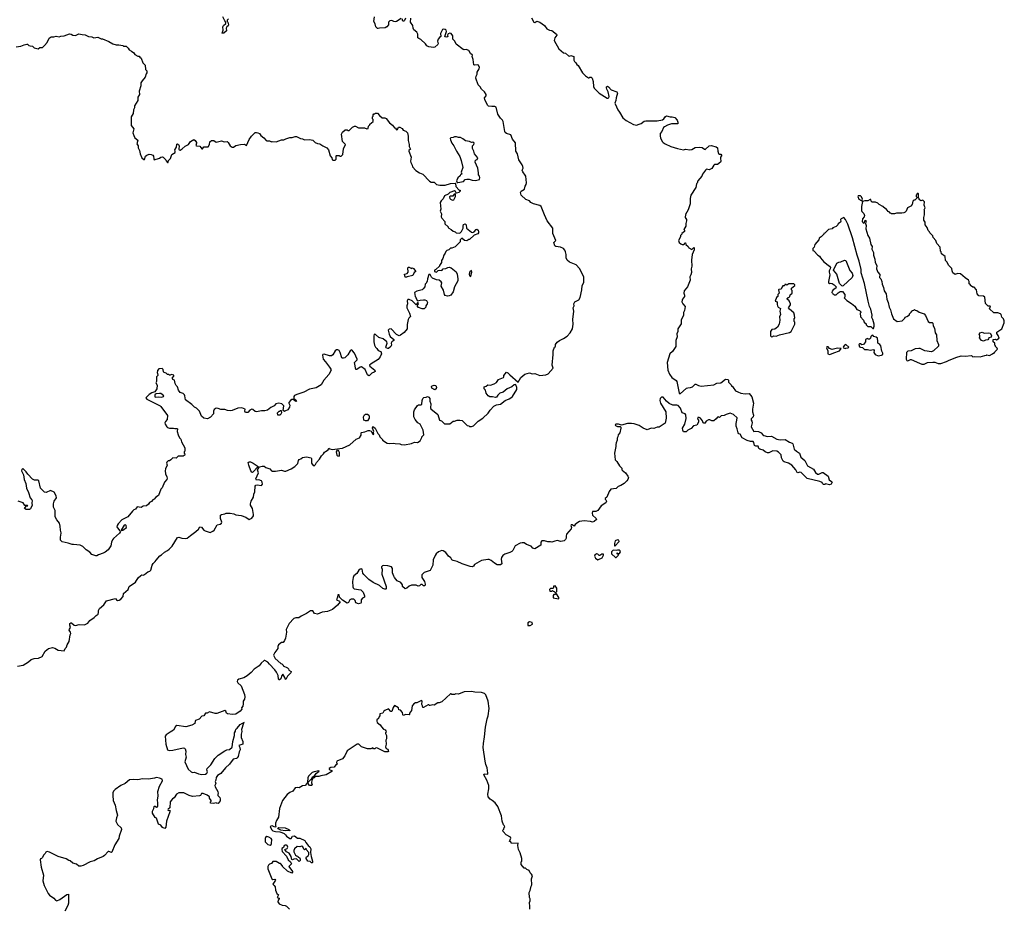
# Model space of a CAD drawing. Extents: x 1862350 to 2057294, y 212041 to 437318.
# Tile 66 of 256: x 1982438 to 1997012, y 274317 to 287472. Entities that reach past the tile are written whole.
import ezdxf

# ---------------------------------------------------------------- set-up
doc = ezdxf.new("R2010")
doc.units = 0

msp = doc.modelspace()

# ---------------------------------------------------------------- linework, layer by layer
at = {"layer": '0CON10XD'}
for points in [[(1985528, 287485), (1985510, 287465), (1985510, 287445), (1985520, 287435), (1985530, 287395), (1985525, 287383), (1985502, 287365), (1985492, 287345), (1985498, 287305), (1985457, 287273), (1985435, 287270), (1985430, 287275), (1985440, 287285), (1985448, 287315), (1985447, 287365), (1985453, 287385), (1985490, 287415), (1985490, 287435), (1985473, 287453), (1985446, 287516)], [(1988085, 287491), (1988015, 287446), (1987995, 287440), (1987975, 287443), (1987945, 287459), (1987915, 287456), (1987899, 287435), (1987896, 287395), (1987874, 287365), (1987848, 287352), (1987765, 287347), (1987745, 287340), (1987735, 287340), (1987708, 287365), (1987701, 287411), (1987679, 287445), (1987689, 287515)], [(1988147, 287493), (1988135, 287459), (1988125, 287449), (1988110, 287450), (1988097, 287485)], [(1989929, 284809), (1989861, 284875), (1989849, 284915), (1989860, 284935), (1989909, 284965), (1989921, 285009), (1989936, 285034), (1989939, 285055), (1989929, 285155), (1989922, 285172), (1989883, 285217), (1989876, 285245), (1989888, 285275), (1989886, 285296), (1989875, 285322), (1989824, 285395), (1989804, 285484), (1989781, 285525), (1989775, 285648), (1989734, 285705), (1989709, 285769), (1989645, 285788), (1989625, 285803), (1989617, 285817), (1989595, 285965), (1989586, 285985), (1989556, 286015), (1989513, 286075), (1989490, 286175), (1989473, 286187), (1989425, 286186), (1989375, 286193), (1989364, 286204), (1989322, 286288), (1989317, 286315), (1989344, 286345), (1989344, 286365), (1989320, 286405), (1989274, 286445), (1989255, 286476), (1989225, 286505), (1989191, 286605), (1989194, 286635), (1989211, 286665), (1989208, 286695), (1989238, 286745), (1989242, 286765), (1989227, 286797), (1989216, 286805), (1989175, 286798), (1989159, 286805), (1989151, 286881), (1989137, 286925), (1989142, 286945), (1989109, 286969), (1989084, 287014), (1989045, 287032), (1989016, 287026), (1989001, 287031), (1988900, 287110), (1988878, 287155), (1988851, 287185), (1988849, 287235), (1988825, 287265), (1988805, 287272), (1988778, 287262), (1988769, 287245), (1988774, 287225), (1988762, 287215), (1988735, 287217), (1988729, 287225), (1988754, 287295), (1988750, 287315), (1988737, 287325), (1988715, 287332), (1988694, 287326), (1988667, 287265), (1988671, 287225), (1988653, 287207), (1988631, 287185), (1988620, 287155), (1988630, 287115), (1988627, 287105), (1988585, 287067), (1988565, 287062), (1988495, 287070), (1988464, 287084), (1988443, 287113), (1988375, 287180), (1988345, 287192), (1988332, 287205), (1988332, 287255), (1988316, 287286), (1988272, 287322), (1988263, 287345), (1988258, 287388), (1988224, 287435), (1988229, 287495)], [(1990015, 287500), (1990050, 287435), (1990065, 287432), (1990078, 287442), (1990095, 287449), (1990135, 287434), (1990205, 287387), (1990242, 287335), (1990280, 287315), (1990315, 287310), (1990386, 287256), (1990390, 287245), (1990357, 287205), (1990347, 287165), (1990419, 287039), (1990485, 286982), (1990516, 286976), (1990560, 286935), (1990575, 286932), (1990595, 286940), (1990640, 286925), (1990638, 286875), (1990648, 286855), (1990672, 286835), (1990685, 286808), (1990705, 286792), (1990767, 286687), (1990811, 286641), (1990855, 286610), (1990865, 286610), (1990875, 286620), (1990895, 286620), (1990910, 286605), (1990927, 286557), (1990929, 286485), (1990939, 286459), (1991014, 286385), (1991135, 286311), (1991145, 286308), (1991159, 286315), (1991164, 286334), (1991150, 286405), (1991128, 286445), (1991123, 286465), (1991125, 286480), (1991137, 286487), (1991155, 286478), (1991195, 286432), (1991278, 286405), (1991286, 286384), (1991269, 286315), (1991264, 286275), (1991248, 286235), (1991250, 286225), (1991290, 286135), (1991318, 286105), (1991365, 286020), (1991415, 285978), (1991525, 285922), (1991575, 285912), (1991595, 285918), (1991635, 285933), (1991682, 285968), (1991707, 285973), (1991873, 285973), (1991955, 285989), (1991975, 286002), (1991995, 286040), (1992012, 286048), (1992065, 286036), (1992096, 286036), (1992135, 286022), (1992168, 285985), (1992182, 285955), (1992178, 285932), (1992085, 285930), (1992025, 285910), (1991980, 285885), (1991970, 285875), (1991942, 285815), (1991918, 285785), (1991917, 285745), (1991922, 285725), (1991949, 285669), (1991965, 285652), (1991992, 285632), (1992074, 285594), (1992175, 285563), (1992265, 285546), (1992295, 285554), (1992356, 285544), (1992385, 285551), (1992435, 285581), (1992505, 285586), (1992538, 285578), (1992573, 285553), (1992585, 285552), (1992642, 285605), (1992675, 285608), (1992745, 285590), (1992768, 285575), (1992772, 285525), (1992783, 285493), (1992795, 285482), (1992815, 285480), (1992827, 285467), (1992828, 285455), (1992812, 285435), (1992810, 285415), (1992818, 285375), (1992810, 285365), (1992765, 285328), (1992725, 285328), (1992711, 285319), (1992685, 285268), (1992645, 285248), (1992605, 285258), (1992588, 285245), (1992546, 285184), (1992536, 285154), (1992478, 285085), (1992467, 285053), (1992455, 285040), (1992444, 284986), (1992373, 284875), (1992364, 284825), (1992362, 284745), (1992332, 284655), (1992315, 284620), (1992300, 284605), (1992290, 284555), (1992290, 284545), (1992310, 284515), (1992310, 284495), (1992298, 284455), (1992297, 284413), (1992270, 284365), (1992277, 284357), (1992280, 284335), (1992240, 284305), (1992240, 284295), (1992220, 284275), (1992220, 284255), (1992188, 284205), (1992198, 284175), (1992223, 284153), (1992245, 284143), (1992266, 284144), (1992280, 284155), (1992285, 284170), (1992295, 284168), (1992300, 284145), (1992333, 284113), (1992345, 284092), (1992388, 284072), (1992415, 284100), (1992420, 284095), (1992420, 284065), (1992392, 283995), (1992384, 283914), (1992388, 283825), (1992379, 283785), (1992382, 283728), (1992374, 283695), (1992356, 283665), (1992360, 283615), (1992325, 283518), (1992274, 283456), (1992267, 283425), (1992278, 283395), (1992278, 283375), (1992247, 283335), (1992242, 283318), (1992241, 283295), (1992253, 283265), (1992288, 283225), (1992277, 283165), (1992264, 283136), (1992263, 283097), (1992230, 283025), (1992229, 282971), (1992182, 282895), (1992182, 282855), (1992167, 282823), (1992168, 282775), (1992148, 282725), (1992152, 282685), (1992148, 282635), (1992099, 282561), (1992062, 282525), (1992024, 282396), (1992033, 282285), (1992057, 282225), (1992093, 282173), (1992155, 282130), (1992166, 282116), (1992198, 281945), (1992215, 281932), (1992310, 282015), (1992327, 282023), (1992365, 282026), (1992395, 282035), (1992435, 282077), (1992445, 282077), (1992484, 282054), (1992525, 282048), (1992715, 282068), (1992755, 282091), (1992814, 282096), (1992885, 282149), (1992920, 282145), (1992930, 282135), (1992930, 282105), (1992970, 282065), (1992975, 282050), (1993000, 282035), (1993000, 282025), (1993032, 281975), (1993070, 281965), (1993114, 281944), (1993176, 281934), (1993235, 281940), (1993275, 281887), (1993298, 281795), (1993284, 281704), (1993287, 281665), (1993300, 281615), (1993295, 281593), (1993267, 281563), (1993267, 281545), (1993276, 281526), (1993281, 281505), (1993263, 281443), (1993304, 281374), (1993335, 281380), (1993374, 281374), (1993415, 281356), (1993436, 281326), (1993454, 281314), (1993505, 281302), (1993565, 281307), (1993645, 281260), (1993695, 281252), (1993767, 281257), (1993835, 281216), (1993872, 281202), (1993882, 281192), (1993903, 281113), (1993935, 281084), (1993983, 281055), (1994000, 280995), (1994058, 280948), (1994097, 280867), (1994187, 280817), (1994217, 280767), (1994246, 280746), (1994266, 280744), (1994315, 280770), (1994329, 280769), (1994403, 280715), (1994419, 280659), (1994456, 280636), (1994462, 280625), (1994452, 280595), (1994424, 280584), (1994365, 280600), (1994357, 280593), (1994335, 280592), (1994320, 280605), (1994315, 280620), (1994280, 280635), (1994095, 280679), (1994005, 280766), (1993985, 280771), (1993955, 280763), (1993946, 280766), (1993927, 280807), (1993865, 280877), (1993819, 280909), (1993755, 280925), (1993741, 280935), (1993712, 280985), (1993708, 281028), (1993668, 281068), (1993643, 281083), (1993585, 281087), (1993525, 281062), (1993505, 281061), (1993475, 281072), (1993441, 281101), (1993395, 281112), (1993381, 281125), (1993367, 281157), (1993335, 281160), (1993315, 281170), (1993304, 281215), (1993295, 281225), (1993255, 281229), (1993204, 281244), (1993133, 281283), (1993104, 281334), (1993085, 281343), (1993075, 281358), (1993057, 281413), (1993044, 281455), (1993042, 281495), (1993054, 281545), (1993056, 281576), (1993006, 281625), (1992955, 281648), (1992895, 281629), (1992867, 281613), (1992821, 281609), (1992795, 281584), (1992775, 281592), (1992765, 281588), (1992748, 281562), (1992715, 281531), (1992685, 281531), (1992655, 281549), (1992632, 281548), (1992601, 281529), (1992575, 281493), (1992556, 281506), (1992545, 281532), (1992515, 281573), (1992495, 281584), (1992478, 281582), (1992470, 281565), (1992487, 281545), (1992486, 281515), (1992462, 281468), (1992410, 281460), (1992375, 281418), (1992330, 281395), (1992305, 281370), (1992265, 281370), (1992253, 281393), (1992248, 281425), (1992284, 281485), (1992304, 281566), (1992300, 281620), (1992288, 281635), (1992244, 281654), (1992221, 281721), (1992185, 281760), (1992165, 281767), (1992105, 281766), (1992051, 281791)], [(1982385, 287068), (1982455, 287080), (1982505, 287102), (1982545, 287110), (1982555, 287110), (1982575, 287090), (1982593, 287083), (1982628, 287078), (1982653, 287053), (1982712, 287038), (1982735, 287060), (1982775, 287060), (1982805, 287088), (1982842, 287135), (1982874, 287196), (1982905, 287218), (1982945, 287218), (1982975, 287227), (1983022, 287218), (1983045, 287230), (1983095, 287233), (1983175, 287260), (1983199, 287259), (1983225, 287244), (1983264, 287236), (1983315, 287264), (1983361, 287251), (1983406, 287246), (1983455, 287222), (1983505, 287218), (1983534, 287204), (1983595, 287212), (1983645, 287188), (1983665, 287188), (1983757, 287147), (1983815, 287112), (1983868, 287098), (1983905, 287100), (1983965, 287090), (1983975, 287080), (1984015, 287080), (1984045, 287050), (1984057, 287027), (1984095, 287008), (1984125, 286980), (1984140, 286955), (1984185, 286932), (1984205, 286930), (1984218, 286918), (1984235, 286900), (1984262, 286835), (1984297, 286797), (1984300, 286735), (1984320, 286715), (1984320, 286685), (1984308, 286672), (1984295, 286620), (1984248, 286565), (1984232, 286535), (1984232, 286495), (1984207, 286415), (1984213, 286365), (1984188, 286325), (1984186, 286275), (1984139, 286195), (1984136, 286165), (1984120, 286135), (1984117, 286085), (1984090, 286035), (1984090, 285905), (1984126, 285856), (1984113, 285795), (1984128, 285755), (1984144, 285724), (1984187, 285687), (1984170, 285635), (1984190, 285605), (1984192, 285575), (1984212, 285535), (1984223, 285485), (1984247, 285427), (1984275, 285400), (1984285, 285400), (1984300, 285450), (1984322, 285468), (1984355, 285479), (1984386, 285476), (1984406, 285465), (1984419, 285449)], [(1984419, 285449), (1984421, 285411), (1984428, 285398), (1984505, 285422), (1984525, 285438), (1984545, 285440), (1984560, 285435), (1984600, 285395), (1984605, 285380), (1984625, 285360), (1984635, 285360), (1984638, 285385), (1984670, 285415), (1984691, 285475), (1984738, 285505), (1984740, 285525), (1984734, 285545), (1984760, 285585), (1984765, 285628), (1984775, 285632), (1984788, 285625), (1984798, 285605), (1984792, 285555), (1984800, 285545), (1984815, 285542), (1984845, 285558), (1984885, 285597), (1984936, 285624), (1984965, 285668), (1985014, 285696), (1985035, 285684), (1985053, 285655), (1985056, 285644), (1985045, 285610), (1985055, 285602), (1985105, 285600), (1985135, 285560), (1985145, 285560), (1985165, 285588), (1985225, 285590), (1985246, 285624), (1985252, 285665), (1985275, 285682), (1985312, 285682), (1985345, 285658), (1985425, 285678), (1985465, 285662), (1985507, 285667), (1985522, 285655), (1985553, 285603), (1985585, 285583), (1985604, 285586), (1985635, 285608), (1985705, 285622), (1985765, 285630), (1985795, 285610), (1985835, 285700), (1985871, 285749), (1985925, 285800), (1985945, 285802), (1985965, 285797), (1985986, 285786), (1986008, 285755), (1986052, 285725), (1986085, 285683), (1986097, 285677), (1986137, 285677), (1986165, 285662), (1986175, 285668), (1986235, 285662), (1986315, 285692), (1986346, 285694), (1986375, 285710), (1986435, 285728), (1986473, 285727), (1986515, 285742), (1986535, 285742), (1986593, 285713), (1986625, 285708), (1986655, 285692), (1986725, 285700), (1986775, 285690), (1986813, 285653), (1986845, 285638), (1986882, 285632), (1986923, 285603), (1986986, 285576), (1987007, 285547), (1987032, 285455), (1987060, 285425), (1987062, 285402), (1987075, 285390), (1987105, 285390), (1987120, 285405), (1987120, 285455), (1987125, 285460), (1987165, 285460), (1987175, 285450), (1987195, 285450), (1987222, 285475), (1987232, 285558), (1987258, 285625), (1987218, 285668), (1987202, 285775), (1987218, 285805), (1987255, 285840), (1987285, 285840), (1987295, 285830), (1987315, 285832), (1987365, 285883), (1987395, 285897), (1987410, 285895), (1987455, 285872), (1987542, 285872), (1987575, 285858), (1987595, 285862), (1987603, 285897), (1987620, 285915), (1987620, 285925), (1987670, 285965), (1987670, 285995), (1987660, 286005), (1987660, 286035), (1987670, 286045), (1987670, 286065), (1987682, 286078), (1987695, 286080), (1987705, 286090), (1987735, 286090), (1987764, 286054), (1987805, 286020), (1987845, 286017), (1987862, 286008), (1987914, 285944), (1987958, 285908), (1987985, 285872), (1988000, 285865), (1988015, 285840), (1988030, 285845), (1988045, 285880), (1988065, 285882), (1988101, 285861), (1988115, 285838), (1988155, 285822), (1988178, 285798), (1988190, 285745), (1988186, 285684), (1988202, 285625), (1988204, 285594), (1988222, 285555), (1988200, 285535), (1988198, 285525), (1988230, 285435), (1988223, 285375), (1988227, 285357), (1988247, 285317), (1988250, 285295), (1988300, 285240), (1988355, 285203), (1988405, 285183), (1988505, 285082), (1988528, 285068), (1988575, 285067), (1988605, 285032), (1988657, 285023), (1988735, 285024), (1988815, 285047), (1988882, 285052), (1988890, 285045), (1988892, 285002), (1988945, 284950), (1988958, 284948), (1988958, 284935), (1988938, 284915), (1988905, 284902), (1988892, 284912), (1988888, 284928), (1988875, 284940), (1988805, 284912), (1988781, 284889), (1988728, 284865), (1988708, 284822), (1988693, 284807), (1988675, 284788), (1988664, 284764), (1988671, 284665), (1988662, 284635), (1988679, 284599), (1988677, 284555), (1988684, 284534), (1988730, 284485), (1988732, 284452), (1988780, 284405), (1988780, 284395), (1988790, 284385), (1988826, 284366), (1988855, 284340), (1988885, 284330), (1988898, 284318), (1988955, 284312), (1988976, 284334), (1989002, 284385), (1989001, 284415), (1989009, 284441), (1989032, 284452), (1989047, 284435), (1989050, 284385), (1989125, 284327), (1989145, 284323), (1989165, 284329), (1989195, 284365), (1989205, 284369), (1989223, 284355), (1989231, 284329), (1989231, 284315), (1989220, 284300), (1989165, 284280), (1989095, 284220), (1989085, 284220), (1989055, 284200), (1989022, 284202), (1988982, 284238), (1988960, 284215), (1988960, 284185), (1988885, 284110), (1988835, 284090), (1988815, 284090), (1988790, 284065), (1988760, 284055), (1988745, 284040), (1988737, 284013), (1988716, 283984), (1988700, 283935), (1988683, 283907), (1988680, 283875), (1988650, 283835), (1988650, 283825), (1988598, 283772), (1988580, 283765), (1988580, 283745), (1988605, 283733), (1988633, 283757), (1988655, 283762), (1988685, 283759), (1988707, 283783), (1988745, 283790), (1988775, 283803), (1988796, 283806), (1988825, 283796), (1988897, 283737), (1988915, 283705), (1988925, 283635), (1988924, 283605), (1988876, 283515), (1988856, 283445), (1988819, 283395), (1988797, 283383), (1988772, 283378), (1988735, 283388), (1988724, 283405), (1988709, 283469), (1988676, 283525), (1988684, 283575), (1988675, 283591), (1988645, 283614), (1988605, 283620), (1988547, 283647), (1988531, 283661), (1988515, 283700), (1988495, 283700), (1988472, 283635), (1988470, 283595), (1988460, 283585), (1988460, 283575), (1988442, 283558), (1988433, 283515), (1988410, 283485), (1988395, 283473), (1988315, 283452), (1988280, 283435), (1988290, 283375), (1988300, 283365), (1988300, 283355), (1988325, 283310), (1988365, 283322), (1988415, 283327), (1988436, 283326), (1988457, 283315), (1988472, 283285), (1988470, 283265), (1988450, 283235), (1988450, 283215), (1988425, 283190), (1988393, 283193), (1988343, 283213), (1988320, 283235), (1988342, 283265), (1988335, 283280), (1988325, 283280), (1988308, 283252), (1988245, 283310), (1988205, 283330), (1988185, 283330), (1988175, 283310), (1988176, 283265), (1988166, 283234), (1988168, 283205), (1988206, 283125), (1988221, 283079), (1988196, 283055), (1988190, 283035), (1988175, 282960), (1988174, 282896), (1988127, 282843), (1988075, 282801), (1988055, 282794), (1988013, 282813), (1987935, 282894), (1987905, 282889), (1987890, 282875), (1987906, 282815), (1987922, 282782), (1987977, 282735), (1987976, 282724), (1987948, 282705), (1987936, 282685), (1987939, 282655), (1987930, 282635), (1987895, 282606), (1987885, 282604), (1987862, 282612), (1987857, 282625), (1987876, 282684), (1987871, 282705), (1987818, 282745), (1987755, 282765), (1987705, 282809), (1987686, 282814), (1987679, 282785), (1987680, 282705), (1987688, 282655), (1987703, 282623), (1987726, 282605), (1987745, 282573), (1987785, 282560), (1987792, 282525), (1987775, 282482), (1987745, 282441), (1987638, 282375), (1987618, 282355), (1987621, 282341), (1987695, 282282), (1987700, 282265), (1987685, 282252), (1987651, 282239), (1987616, 282205), (1987605, 282201), (1987586, 282215), (1987551, 282291), (1987495, 282331), (1987475, 282329), (1987426, 282295), (1987412, 282295), (1987394, 282395), (1987401, 282409), (1987432, 282435), (1987433, 282445), (1987394, 282534), (1987365, 282572), (1987345, 282582), (1987329, 282571), (1987295, 282508), (1987250, 282465), (1987231, 282459), (1987215, 282460), (1987205, 282468), (1987181, 282545), (1987165, 282575), (1987145, 282586), (1987125, 282582), (1987109, 282571), (1987075, 282509), (1987055, 282495), (1987025, 282496), (1986945, 282519), (1986927, 282515), (1986921, 282505), (1986930, 282445), (1986965, 282409), (1987025, 282330), (1987045, 282298), (1987047, 282285), (1987015, 282220), (1986938, 282135), (1986898, 282065), (1986825, 282023), (1986725, 282001), (1986645, 281956), (1986542, 281925), (1986504, 281906), (1986498, 281892), (1986498, 281865), (1986525, 281845), (1986534, 281825), (1986525, 281818), (1986485, 281847), (1986465, 281848), (1986444, 281836), (1986420, 281805), (1986420, 281795), (1986438, 281765), (1986430, 281735), (1986405, 281698), (1986362, 281678), (1986355, 281670), (1986340, 281685), (1986347, 281757), (1986317, 281787), (1986275, 281797), (1986230, 281785), (1986206, 281754), (1986155, 281732), (1986105, 281690), (1986065, 281680), (1986015, 281679), (1985944, 281666), (1985922, 281672), (1985890, 281700), (1985875, 281706), (1985845, 281691), (1985813, 281657), (1985792, 281655), (1985775, 281664), (1985770, 281675), (1985775, 281708), (1985725, 281724), (1985665, 281719), (1985585, 281688), (1985555, 281682), (1985515, 281688), (1985475, 281702), (1985417, 281703), (1985375, 281718), (1985345, 281719), (1985317, 281703), (1985306, 281675), (1985304, 281636), (1985263, 281587), (1985216, 281564), (1985165, 281574), (1985131, 281601), (1985097, 281675), (1985055, 281722), (1985026, 281736), (1984986, 281776), (1984894, 281844), (1984882, 281905), (1984875, 281918), (1984856, 281936), (1984812, 281952), (1984790, 281985), (1984772, 282035), (1984754, 282054), (1984738, 282085), (1984728, 282135), (1984705, 282147), (1984698, 282158), (1984699, 282181), (1984720, 282195), (1984719, 282209), (1984685, 282220), (1984665, 282210), (1984655, 282210), (1984645, 282220), (1984625, 282220), (1984608, 282238), (1984575, 282250), (1984565, 282260), (1984562, 282292), (1984545, 282308), (1984498, 282302), (1984475, 282280), (1984472, 282245), (1984477, 282237)], [(1988912, 285062), (1988925, 285062), (1989005, 285078), (1989032, 285108), (1989055, 285112), (1989092, 285112), (1989135, 285097), (1989185, 285090), (1989244, 285106), (1989250, 285135), (1989245, 285154), (1989227, 285175), (1989229, 285205), (1989217, 285275), (1989181, 285365), (1989185, 285391), (1989207, 285403), (1989220, 285425), (1989170, 285485), (1989160, 285525), (1989138, 285565), (1989141, 285605), (1989160, 285625), (1989164, 285645), (1989145, 285657), (1989125, 285656), (1989095, 285669), (1989035, 285677), (1988998, 285708), (1988965, 285727), (1988935, 285727), (1988905, 285740), (1988875, 285740), (1988852, 285728), (1988820, 285725), (1988810, 285715), (1988813, 285695), (1988833, 285645), (1988866, 285605), (1988901, 285525), (1988951, 285445), (1988974, 285385), (1988997, 285285), (1988972, 285215), (1988980, 285185), (1988965, 285180), (1988958, 285162), (1988925, 285130), (1988902, 285085), (1988912, 285062)], [(1982405, 277902), (1982490, 277915), (1982566, 277964), (1982609, 278001), (1982654, 278016), (1982715, 278022), (1982770, 278045), (1982816, 278124), (1982865, 278163), (1982925, 278177), (1982957, 278167), (1983005, 278138), (1983095, 278130), (1983109, 278161), (1983131, 278185), (1983139, 278215), (1983170, 278265), (1983186, 278365), (1983196, 278385), (1983192, 278405), (1983172, 278435), (1983173, 278447), (1983189, 278475), (1983179, 278509), (1983182, 278535), (1983195, 278543), (1983205, 278541), (1983245, 278507), (1983264, 278504), (1983318, 278518), (1983398, 278512), (1983445, 278539), (1983475, 278579), (1983540, 278620), (1983568, 278652), (1983598, 278672), (1983606, 278694), (1983606, 278725), (1983618, 278755), (1983685, 278808), (1983722, 278868), (1983855, 278901), (1983872, 278882), (1983886, 278876), (1983911, 278879), (1983936, 278894), (1983970, 278935), (1983976, 278975), (1984044, 279035), (1984060, 279080), (1984152, 279145), (1984192, 279208), (1984230, 279245), (1984245, 279252), (1984265, 279250), (1984285, 279257), (1984335, 279297), (1984365, 279308), (1984377, 279325), (1984398, 279395), (1984411, 279419), (1984445, 279450), (1984457, 279473), (1984512, 279535), (1984539, 279551), (1984579, 279591), (1984625, 279613), (1984649, 279631), (1984695, 279680), (1984775, 279808), (1984795, 279812), (1984840, 279795), (1984885, 279789), (1984915, 279794), (1984964, 279836), (1985046, 279894), (1985082, 279928), (1985105, 279962), (1985129, 279959), (1985164, 279914), (1985183, 279903), (1985255, 279882), (1985295, 279898), (1985318, 279915), (1985360, 279995), (1985405, 280002), (1985425, 280020), (1985430, 280035), (1985412, 280085), (1985412, 280135), (1985425, 280148), (1985475, 280158), (1985495, 280168), (1985553, 280167), (1985605, 280157), (1985635, 280143), (1985715, 280130), (1985785, 280108), (1985835, 280073), (1985875, 280094), (1985897, 280125), (1985900, 280145), (1985882, 280235), (1985853, 280283), (1985852, 280305), (1985862, 280345), (1985897, 280405), (1985903, 280447), (1985919, 280481), (1985923, 280567), (1985935, 280580), (1985955, 280588), (1986015, 280577), (1986032, 280595), (1986029, 280625), (1986015, 280645), (1985975, 280658), (1985944, 280654), (1985934, 280674), (1985972, 280765), (1985960, 280810), (1985988, 280852), (1986025, 280862), (1986055, 280860), (1986082, 280842), (1986141, 280825), (1986163, 280793), (1986175, 280786), (1986225, 280788), (1986315, 280802), (1986355, 280789), (1986375, 280789), (1986455, 280822), (1986509, 280855), (1986556, 280904), (1986564, 280946), (1986575, 280961), (1986600, 280970), (1986625, 280990), (1986685, 281000), (1986754, 280984), (1986759, 280975), (1986758, 280905), (1986781, 280871), (1986795, 280868), (1986816, 280885), (1986833, 280917), (1986875, 280967), (1986905, 281015), (1986935, 281044), (1986949, 281071), (1986962, 281078), (1987004, 281105), (1987015, 281130), (1987028, 281118), (1987065, 281111), (1987215, 281131), (1987325, 281180), (1987420, 281260), (1987467, 281283), (1987490, 281320), (1987492, 281355), (1987498, 281362), (1987545, 281368), (1987595, 281388), (1987615, 281390), (1987638, 281378), (1987664, 281334), (1987675, 281330), (1987678, 281345), (1987670, 281355), (1987678, 281375), (1987658, 281425), (1987665, 281448), (1987698, 281425), (1987740, 281345), (1987760, 281325), (1987770, 281295), (1987810, 281255), (1987810, 281245), (1987875, 281203), (1987905, 281199), (1987974, 281204), (1987995, 281197), (1988065, 281192), (1988085, 281182), (1988135, 281180), (1988235, 281200), (1988284, 281216), (1988325, 281213), (1988365, 281238), (1988392, 281285), (1988392, 281295), (1988420, 281325), (1988411, 281395), (1988368, 281485), (1988332, 281505), (1988292, 281555), (1988274, 281594), (1988273, 281665), (1988280, 281695), (1988328, 281762), (1988342, 281768), (1988375, 281769), (1988390, 281780), (1988395, 281835), (1988406, 281864), (1988422, 281878), (1988455, 281883), (1988475, 281893), (1988495, 281885), (1988508, 281865), (1988508, 281825), (1988522, 281785), (1988520, 281725), (1988525, 281710), (1988625, 281628), (1988652, 281545), (1988683, 281533), (1988725, 281490), (1988805, 281490), (1988853, 281527), (1988875, 281528), (1988915, 281542), (1988955, 281542), (1988987, 281537), (1989062, 281462), (1989085, 281460), (1989095, 281450), (1989125, 281450), (1989155, 281460), (1989223, 281527), (1989295, 281575), (1989371, 281645), (1989401, 281689), (1989458, 281752), (1989495, 281768), (1989555, 281780), (1989625, 281834), (1989685, 281858), (1989707, 281875), (1989731, 281895), (1989797, 281995), (1989797, 282025), (1989784, 282065), (1989775, 282072), (1989755, 282067), (1989721, 282039), (1989655, 282005), (1989595, 281960), (1989545, 281941), (1989515, 281912), (1989497, 281883), (1989483, 281877), (1989435, 281889), (1989395, 281891), (1989373, 281903), (1989344, 281944), (1989335, 281985), (1989315, 282006), (1989311, 282035), (1989344, 282046), (1989365, 282068), (1989405, 282062), (1989460, 282080), (1989498, 282102), (1989526, 282145), (1989597, 282175), (1989604, 282185), (1989603, 282205), (1989645, 282254), (1989665, 282245), (1989693, 282213), (1989815, 282107), (1989855, 282176), (1989915, 282222), (1989986, 282246), (1990025, 282230), (1990063, 282233), (1990135, 282202), (1990225, 282214), (1990262, 282228), (1990333, 282315), (1990322, 282355), (1990334, 282515), (1990332, 282568), (1990356, 282624), (1990368, 282635), (1990368, 282665), (1990392, 282698), (1990426, 282724), (1990485, 282750), (1990544, 282786), (1990585, 282837), (1990620, 282895), (1990629, 282965), (1990624, 283035), (1990639, 283155), (1990631, 283205), (1990643, 283235), (1990639, 283265), (1990655, 283296), (1990715, 283327), (1990735, 283359), (1990761, 283475), (1990766, 283535), (1990788, 283582), (1990787, 283663), (1990725, 283788), (1990675, 283841), (1990575, 283884), (1990542, 283912), (1990525, 283945), (1990527, 283995), (1990515, 284035), (1990505, 284060), (1990485, 284084), (1990445, 284106), (1990375, 284113), (1990358, 284125), (1990346, 284175), (1990374, 284205), (1990329, 284309), (1990329, 284385), (1990248, 284495), (1990204, 284584), (1990157, 284705), (1990135, 284720), (1990045, 284744), (1990004, 284765), (1989982, 284792), (1989929, 284809)], [(1988845, 284800), (1988865, 284804), (1988888, 284855), (1988888, 284888), (1988882, 284892), (1988871, 284889), (1988851, 284859), (1988815, 284860), (1988802, 284848), (1988805, 284825), (1988815, 284813), (1988845, 284800)], [(1994905, 284790), (1994912, 284815), (1994899, 284849), (1994882, 284862), (1994851, 284865), (1994844, 284855), (1994861, 284815), (1994905, 284790)], [(1995792, 282372), (1995825, 282374), (1995875, 282396), (1995955, 282401), (1995985, 282400), (1996034, 282384), (1996075, 282384), (1996155, 282410), (1996195, 282433), (1996236, 282444), (1996295, 282473), (1996375, 282498), (1996435, 282493), (1996525, 282500), (1996545, 282482), (1996565, 282488), (1996655, 282482), (1996725, 282502), (1996747, 282503), (1996755, 282510), (1996795, 282502), (1996837, 282523), (1996855, 282540), (1996865, 282540), (1996870, 282555), (1996910, 282595), (1996907, 282607), (1996880, 282635), (1996880, 282645), (1996870, 282655), (1996870, 282685), (1996850, 282705), (1996850, 282735), (1996875, 282740), (1996895, 282730), (1996938, 282755), (1996922, 282795), (1996900, 282825), (1996900, 282845), (1996978, 282895), (1997012, 282985), (1997012, 283015), (1997002, 283042), (1996975, 283070), (1996968, 283105), (1996955, 283118), (1996915, 283132), (1996855, 283130), (1996792, 283192), (1996802, 283218), (1996810, 283225), (1996805, 283230), (1996775, 283230), (1996735, 283270), (1996723, 283363), (1996705, 283378), (1996634, 283384), (1996612, 283415), (1996602, 283475), (1996565, 283510), (1996545, 283512), (1996510, 283535), (1996510, 283545), (1996493, 283563), (1996490, 283595), (1996480, 283615), (1996435, 283650), (1996365, 283710), (1996318, 283712), (1996285, 283698), (1996250, 283725), (1996240, 283755), (1996238, 283788), (1996185, 283840), (1996165, 283880), (1996140, 283905), (1996137, 283967), (1996082, 284005), (1996077, 284037), (1996070, 284045), (1996062, 284105), (1996015, 284160), (1995998, 284205), (1995960, 284245), (1995955, 284270), (1995910, 284315), (1995905, 284330), (1995883, 284353), (1995872, 284395), (1995840, 284435), (1995840, 284475), (1995822, 284505), (1995823, 284543), (1995832, 284585), (1995832, 284645), (1995828, 284655), (1995840, 284685), (1995828, 284725), (1995830, 284775), (1995805, 284800), (1995775, 284790), (1995752, 284812), (1995750, 284825), (1995740, 284835), (1995740, 284895), (1995735, 284900), (1995722, 284898), (1995720, 284885), (1995710, 284875), (1995710, 284855), (1995720, 284845), (1995718, 284832), (1995688, 284802), (1995675, 284800), (1995660, 284785), (1995650, 284735), (1995640, 284725), (1995640, 284715), (1995580, 284685), (1995560, 284635), (1995545, 284620), (1995527, 284613), (1995495, 284608), (1995415, 284610), (1995385, 284600), (1995345, 284600), (1995335, 284610), (1995325, 284610), (1995308, 284628), (1995292, 284632), (1995265, 284670), (1995255, 284670), (1995216, 284706), (1995160, 284735), (1995140, 284755), (1995105, 284770), (1995055, 284770), (1995040, 284785), (1995035, 284810), (1995025, 284810), (1994992, 284788), (1994949, 284789), (1994912, 284778), (1994899, 284705), (1994898, 284645), (1994902, 284632), (1994933, 284605), (1994944, 284575), (1994936, 284555), (1994912, 284525), (1994909, 284485), (1994922, 284465), (1994935, 284459), (1994944, 284466), (1994955, 284502), (1994968, 284495), (1994960, 284455), (1994966, 284426), (1994964, 284376), (1994993, 284275), (1995017, 284237), (1995037, 284145), (1995055, 284115), (1995052, 284075), (1995077, 284025), (1995075, 283985), (1995096, 283926), (1995100, 283875), (1995126, 283835), (1995121, 283785), (1995138, 283735), (1995172, 283702), (1995164, 283655), (1995183, 283633), (1995201, 283595), (1995205, 283555), (1995225, 283505), (1995235, 283456), (1995262, 283415), (1995272, 283335), (1995294, 283285), (1995310, 283215), (1995330, 283175), (1995345, 283115), (1995374, 283045), (1995425, 283002), (1995500, 283015), (1995540, 283055), (1995545, 283070), (1995572, 283078), (1995608, 283102), (1995610, 283115), (1995640, 283145), (1995640, 283155), (1995652, 283168), (1995675, 283170), (1995685, 283180), (1995692, 283172), (1995717, 283167), (1995753, 283143), (1995825, 283118), (1995848, 283095), (1995884, 283004), (1995905, 282988), (1995945, 282990), (1995955, 282980), (1995958, 282938), (1995977, 282907), (1995990, 282835), (1996008, 282805), (1996013, 282725), (1996040, 282665), (1996039, 282641), (1995965, 282570), (1995935, 282557), (1995835, 282570), (1995765, 282602), (1995745, 282603), (1995695, 282598), (1995632, 282568), (1995583, 282567), (1995564, 282546), (1995562, 282445), (1995572, 282425), (1995585, 282422), (1995625, 282441), (1995635, 282439), (1995756, 282386), (1995792, 282372)], [(1995075, 282900), (1995086, 282934), (1995086, 282965), (1995067, 283035), (1995052, 283065), (1995054, 283096), (1995038, 283185), (1995018, 283228), (1994996, 283306), (1994942, 283565), (1994896, 283726), (1994892, 283772), (1994865, 283895), (1994834, 283984), (1994765, 284240), (1994696, 284445), (1994664, 284514), (1994635, 284543), (1994596, 284524), (1994587, 284513), (1994592, 284485), (1994588, 284475), (1994555, 284450), (1994550, 284435), (1994525, 284410), (1994475, 284390), (1994462, 284378), (1994410, 284365), (1994355, 284310), (1994342, 284308), (1994340, 284295), (1994300, 284255), (1994272, 284238), (1994268, 284212), (1994210, 284145), (1994197, 284103), (1994180, 284085), (1994180, 284055), (1994195, 284050), (1994250, 283985), (1994279, 283969), (1994290, 283945), (1994342, 283885), (1994423, 283823), (1994438, 283805), (1994437, 283783), (1994420, 283755), (1994418, 283735), (1994428, 283695), (1994408, 283595), (1994410, 283575), (1994425, 283560), (1994435, 283570), (1994465, 283568), (1994496, 283546), (1994522, 283515), (1994520, 283495), (1994480, 283475), (1994462, 283455), (1994460, 283435), (1994470, 283425), (1994472, 283412), (1994485, 283410), (1994495, 283400), (1994525, 283400), (1994552, 283428), (1994585, 283450), (1994615, 283450), (1994650, 283405), (1994650, 283365), (1994640, 283355), (1994680, 283315), (1994751, 283271), (1994799, 283229), (1994831, 283181), (1994870, 283165), (1994890, 283145), (1994890, 283135), (1994880, 283125), (1994883, 283073), (1994928, 283025), (1994940, 282995), (1994968, 282968), (1994970, 282955), (1994992, 282932), (1995035, 282928), (1995065, 282900), (1995075, 282900)], [(1988165, 283660), (1988145, 283660), (1988132, 283705), (1988174, 283716), (1988188, 283732), (1988184, 283796), (1988194, 283806), (1988205, 283807), (1988235, 283790), (1988245, 283798), (1988265, 283788), (1988300, 283745), (1988275, 283730), (1988256, 283684), (1988174, 283666), (1988165, 283660)], [(1994615, 283528), (1994605, 283532), (1994574, 283564), (1994531, 283705), (1994482, 283765), (1994535, 283868), (1994565, 283882), (1994595, 283888), (1994645, 283913), (1994666, 283905), (1994725, 283758), (1994760, 283720), (1994772, 283685), (1994761, 283655), (1994625, 283533), (1994615, 283528)], [(1989115, 283670), (1989132, 283735), (1989125, 283758), (1989102, 283738), (1989090, 283705), (1989095, 283682), (1989115, 283670)], [(1993568, 282778), (1993585, 282780), (1993595, 282790), (1993637, 282787), (1993685, 282807), (1993835, 282840), (1993858, 282855), (1993902, 282945), (1993910, 282965), (1993910, 282995), (1993903, 283003), (1993900, 283025), (1993903, 283047), (1993910, 283055), (1993907, 283097), (1993895, 283130), (1993834, 283184), (1993820, 283205), (1993847, 283253), (1993848, 283265), (1993828, 283308), (1993800, 283335), (1993800, 283345), (1993815, 283360), (1993825, 283360), (1993838, 283372), (1993842, 283398), (1993870, 283425), (1993870, 283465), (1993860, 283475), (1993860, 283495), (1993910, 283535), (1993910, 283545), (1993895, 283560), (1993825, 283560), (1993795, 283540), (1993785, 283550), (1993765, 283550), (1993758, 283532), (1993735, 283530), (1993722, 283518), (1993708, 283482), (1993675, 283480), (1993670, 283475), (1993680, 283425), (1993660, 283405), (1993660, 283375), (1993642, 283358), (1993620, 283305), (1993638, 283298), (1993650, 283285), (1993648, 283255), (1993654, 283234), (1993667, 283217), (1993700, 283195), (1993692, 283155), (1993698, 283105), (1993683, 283073), (1993688, 283025), (1993678, 282965), (1993655, 282920), (1993615, 282892), (1993573, 282887), (1993550, 282855), (1993553, 282793), (1993568, 282778)], [(1995145, 282498), (1995195, 282504), (1995213, 282515), (1995216, 282535), (1995199, 282565), (1995184, 282645), (1995172, 282665), (1995140, 282685), (1995142, 282715), (1995133, 282755), (1995115, 282770), (1995083, 282783), (1995065, 282800), (1995052, 282798), (1995035, 282780), (1995030, 282755), (1995018, 282742), (1994993, 282743), (1994985, 282750), (1994960, 282735), (1994958, 282705), (1994928, 282662), (1994905, 282660), (1994885, 282672), (1994868, 282672), (1994858, 282662), (1994871, 282631), (1994885, 282622), (1994915, 282620), (1994945, 282587), (1994985, 282589), (1995025, 282577), (1995075, 282590), (1995088, 282575), (1995082, 282545), (1995103, 282515), (1995145, 282498)], [(1996705, 282712), (1996675, 282722), (1996643, 282763), (1996650, 282775), (1996650, 282795), (1996642, 282805), (1996650, 282835), (1996685, 282848), (1996715, 282830), (1996785, 282838), (1996805, 282832), (1996822, 282795), (1996818, 282772), (1996785, 282760), (1996780, 282745), (1996767, 282733), (1996733, 282727), (1996705, 282712)], [(1994425, 282516), (1994455, 282524), (1994488, 282542), (1994575, 282571), (1994600, 282605), (1994545, 282609), (1994465, 282587), (1994424, 282604), (1994405, 282628), (1994385, 282630), (1994380, 282615), (1994400, 282570), (1994402, 282525), (1994425, 282516)], [(1994655, 282603), (1994665, 282610), (1994697, 282613), (1994710, 282625), (1994665, 282662), (1994648, 282655), (1994628, 282625), (1994630, 282615), (1994655, 282603)], [(1984477, 282237), (1984480, 282205), (1984463, 282185), (1984464, 282116), (1984453, 282095), (1984472, 282062), (1984469, 282005), (1984436, 281964), (1984395, 281948), (1984355, 281922), (1984303, 281873), (1984320, 281855), (1984515, 281756), (1984527, 281745), (1984625, 281610), (1984621, 281555), (1984595, 281525), (1984587, 281505), (1984591, 281485), (1984614, 281445), (1984625, 281434), (1984655, 281423), (1984715, 281423), (1984735, 281418), (1984765, 281422), (1984775, 281417), (1984767, 281377), (1984783, 281325), (1984804, 281284), (1984824, 281264), (1984835, 281220), (1984882, 281135), (1984880, 281085), (1984870, 281075), (1984873, 281053), (1984880, 281045), (1984875, 281020), (1984865, 281020), (1984855, 281010), (1984785, 281010), (1984755, 280980), (1984703, 280987), (1984676, 280954), (1984657, 280943), (1984635, 280940), (1984615, 280920), (1984613, 280905), (1984622, 280875), (1984598, 280825), (1984593, 280795), (1984595, 280750), (1984616, 280705), (1984620, 280685), (1984614, 280666), (1984582, 280625), (1984545, 280542), (1984525, 280522), (1984492, 280428), (1984455, 280402), (1984430, 280375), (1984407, 280363), (1984389, 280341), (1984357, 280323), (1984345, 280302), (1984315, 280273), (1984265, 280268), (1984235, 280252), (1984175, 280258), (1984153, 280227), (1984125, 280218), (1984105, 280198), (1984039, 280111), (1983951, 280069), (1983895, 280010), (1983879, 279985), (1983877, 279965), (1983915, 279909), (1983932, 279895), (1983915, 279870), (1983825, 279792), (1983809, 279771), (1983797, 279735), (1983788, 279682), (1983748, 279625), (1983705, 279588), (1983675, 279572), (1983605, 279552), (1983577, 279533), (1983565, 279533), (1983506, 279556), (1983475, 279588), (1983420, 279625), (1983370, 279675), (1983335, 279692), (1983235, 279702), (1983215, 279702), (1983155, 279722), (1983065, 279740), (1983040, 279765), (1983040, 279815), (1983048, 279835), (1983050, 279875), (1983040, 279915), (1983036, 279975), (1983026, 280016), (1982985, 280067), (1982963, 280113), (1982962, 280205), (1982939, 280255), (1982940, 280305), (1982948, 280342), (1982980, 280395), (1982977, 280425), (1982950, 280475), (1982895, 280502), (1982828, 280472), (1982805, 280479), (1982745, 280536), (1982720, 280645), (1982705, 280656), (1982655, 280657), (1982625, 280671), (1982556, 280746), (1982535, 280780), (1982485, 280830), (1982468, 280815), (1982463, 280795), (1982492, 280735), (1982504, 280665), (1982530, 280605), (1982539, 280535), (1982567, 280473), (1982591, 280391), (1982616, 280366), (1982620, 280355), (1982617, 280315), (1982622, 280278), (1982600, 280245), (1982598, 280232), (1982585, 280220), (1982535, 280220), (1982510, 280235), (1982532, 280268), (1982560, 280275), (1982555, 280280), (1982515, 280280), (1982488, 280318), (1982415, 280342)], [(1988585, 281990), (1988537, 282015), (1988535, 282040), (1988545, 282053), (1988575, 282062), (1988598, 282058), (1988607, 282025), (1988600, 282005), (1988585, 281990)], [(1992051, 281791), (1992014, 281824), (1991965, 281886), (1991938, 281885), (1991918, 281865), (1991914, 281835), (1991925, 281797), (1992001, 281665), (1992007, 281575), (1991990, 281500), (1991905, 281441), (1991875, 281439), (1991825, 281420), (1991785, 281424), (1991725, 281402), (1991666, 281425), (1991605, 281464), (1991535, 281487), (1991495, 281494), (1991435, 281492), (1991345, 281467), (1991303, 281483), (1991262, 281485), (1991254, 281475), (1991259, 281465), (1991285, 281451), (1991327, 281447), (1991335, 281440), (1991337, 281425), (1991321, 281355), (1991296, 281325), (1991294, 281295), (1991282, 281275), (1991281, 281245), (1991265, 281207), (1991262, 281182), (1991264, 281155), (1991242, 281055), (1991253, 280955), (1991275, 280933), (1991315, 280866), (1991352, 280835), (1991350, 280815), (1991357, 280805), (1991405, 280762), (1991441, 280715), (1991448, 280695), (1991441, 280665), (1991427, 280643), (1991383, 280607), (1991335, 280578), (1991295, 280562), (1991266, 280534), (1991187, 280523), (1991161, 280485), (1991129, 280405), (1991102, 280385), (1991103, 280375), (1991116, 280366), (1991122, 280345), (1991115, 280318), (1991045, 280274), (1990998, 280205), (1990965, 280189), (1990915, 280190), (1990910, 280165), (1990915, 280137), (1990973, 280085), (1990975, 280073), (1990940, 280045), (1990915, 280034), (1990885, 280044), (1990795, 280051), (1990725, 280043), (1990700, 280030), (1990662, 279998), (1990645, 279974), (1990615, 279994), (1990603, 279995), (1990598, 279985), (1990608, 279955), (1990602, 279935), (1990534, 279855), (1990526, 279826), (1990528, 279795), (1990518, 279775), (1990495, 279756), (1990448, 279748), (1990395, 279761), (1990357, 279753), (1990315, 279737), (1990295, 279742), (1990255, 279740), (1990205, 279758), (1990165, 279755), (1990153, 279737), (1990151, 279695), (1990065, 279640), (1990035, 279650), (1990008, 279678), (1989941, 279701), (1989905, 279726), (1989875, 279729), (1989845, 279723), (1989772, 279685), (1989737, 279613), (1989722, 279598), (1989695, 279582), (1989619, 279561), (1989591, 279539), (1989570, 279510), (1989564, 279485), (1989573, 279415), (1989555, 279401), (1989505, 279402), (1989465, 279424), (1989418, 279465), (1989385, 279479), (1989365, 279480), (1989274, 279466), (1989168, 279405), (1989155, 279380), (1989135, 279372), (1989105, 279378), (1988985, 279418), (1988915, 279451), (1988854, 279464), (1988835, 279478), (1988818, 279505), (1988785, 279532), (1988745, 279583), (1988708, 279608), (1988687, 279613), (1988635, 279592), (1988603, 279565), (1988588, 279542), (1988556, 279475), (1988554, 279396), (1988515, 279318), (1988425, 279287), (1988390, 279255), (1988390, 279215), (1988430, 279155), (1988438, 279115), (1988435, 279090), (1988415, 279090), (1988395, 279110), (1988375, 279110), (1988355, 279090), (1988335, 279088), (1988305, 279100), (1988235, 279102), (1988205, 279088), (1988166, 279054), (1988145, 279048), (1988105, 279080), (1988102, 279105), (1988079, 279139), (1988027, 279167), (1987985, 279212), (1987974, 279234), (1987958, 279285), (1987956, 279346), (1987943, 279373), (1987885, 279388), (1987825, 279390), (1987808, 279385), (1987795, 279372), (1987791, 279361), (1987802, 279335), (1987800, 279265), (1987863, 279083), (1987862, 279048), (1987855, 279040), (1987845, 279040), (1987815, 279052), (1987765, 279097), (1987672, 279142), (1987608, 279185), (1987530, 279260), (1987518, 279278), (1987505, 279338), (1987495, 279343), (1987475, 279338), (1987457, 279325), (1987428, 279275), (1987385, 279237), (1987374, 279216), (1987362, 279155), (1987367, 279075), (1987372, 279062), (1987390, 279045), (1987485, 279030), (1987520, 278995), (1987542, 278942), (1987540, 278925), (1987511, 278909), (1987490, 278885), (1987492, 278845), (1987486, 278834), (1987455, 278823), (1987415, 278840), (1987402, 278875), (1987383, 278893), (1987345, 278891), (1987325, 278884), (1987303, 278845), (1987285, 278833), (1987218, 278878), (1987171, 278925), (1987165, 278957), (1987145, 278959), (1987142, 278925), (1987128, 278885), (1987172, 278865), (1987180, 278855), (1987140, 278805), (1987068, 278742), (1986995, 278712), (1986915, 278702), (1986845, 278669), (1986803, 278683), (1986775, 278719), (1986740, 278720), (1986685, 278680), (1986605, 278642), (1986572, 278618), (1986525, 278618), (1986495, 278606), (1986427, 278535), (1986384, 278446), (1986388, 278405), (1986370, 278315), (1986358, 278282), (1986336, 278254), (1986315, 278252), (1986269, 278215), (1986258, 278195), (1986258, 278165), (1986212, 278105), (1986197, 278065), (1986220, 278015), (1986305, 277940), (1986320, 277935), (1986340, 277915), (1986340, 277905), (1986400, 277875), (1986415, 277860), (1986421, 277841), (1986455, 277820), (1986452, 277805), (1986402, 277755), (1986378, 277702), (1986372, 277702), (1986363, 277735), (1986335, 277783), (1986316, 277765), (1986302, 277715), (1986285, 277698), (1986278, 277698), (1986271, 277711), (1986263, 277765), (1986239, 277815), (1986215, 277848), (1986135, 277929), (1986112, 277962), (1986065, 277986), (1986055, 277984), (1986013, 277947), (1985984, 277905), (1985908, 277855), (1985865, 277809), (1985805, 277758), (1985755, 277729), (1985680, 277710), (1985660, 277695), (1985658, 277675), (1985666, 277655), (1985715, 277612), (1985763, 277483), (1985768, 277445), (1985763, 277415), (1985746, 277385), (1985746, 277344), (1985742, 277308), (1985720, 277285), (1985728, 277265), (1985700, 277235), (1985635, 277191), (1985586, 277186), (1985515, 277197), (1985498, 277205), (1985489, 277235), (1985475, 277244), (1985355, 277202), (1985332, 277202), (1985245, 277224), (1985215, 277207), (1985190, 277205), (1985165, 277168), (1985135, 277159), (1985095, 277118), (1985042, 277095), (1985033, 277085), (1985032, 277055), (1984985, 277026), (1984895, 277001), (1984765, 277022), (1984745, 277010), (1984715, 276953), (1984663, 276925), (1984605, 276883), (1984591, 276865), (1984603, 276745), (1984623, 276665), (1984652, 276652), (1984705, 276656), (1984855, 276691), (1984875, 276687), (1984885, 276677), (1984898, 276645), (1984892, 276595), (1984903, 276555), (1984880, 276485), (1984932, 276375), (1984975, 276336), (1984995, 276329), (1985025, 276330), (1985085, 276306), (1985135, 276300), (1985187, 276303), (1985206, 276315), (1985220, 276335), (1985210, 276365), (1985214, 276386), (1985269, 276441), (1985326, 276534), (1985375, 276582), (1985475, 276648), (1985505, 276662), (1985542, 276668), (1985585, 276700), (1985594, 276785), (1985618, 276875), (1985618, 276915), (1985632, 276938), (1985632, 276955), (1985644, 276976), (1985656, 276984), (1985701, 277039), (1985735, 277060), (1985750, 277060), (1985755, 277070), (1985760, 277065), (1985750, 277060), (1985720, 276965), (1985728, 276935), (1985718, 276895), (1985718, 276845), (1985740, 276785), (1985740, 276745), (1985680, 276725), (1985697, 276697), (1985700, 276665), (1985686, 276634), (1985671, 276565), (1985658, 276542), (1985646, 276534), (1985596, 276524), (1985545, 276450), (1985483, 276395), (1985415, 276313), (1985365, 276281), (1985346, 276255), (1985340, 276215), (1985330, 276195), (1985340, 276165), (1985328, 276135), (1985332, 276115), (1985371, 276045), (1985376, 276015), (1985370, 276005), (1985370, 275985), (1985398, 275958), (1985407, 275935), (1985403, 275907), (1985375, 275870), (1985353, 275873), (1985345, 275880), (1985305, 275870), (1985260, 275875), (1985260, 275895), (1985270, 275905), (1985270, 275915), (1985247, 275945), (1985248, 275965), (1985215, 275990), (1985155, 276016), (1985128, 276015), (1985115, 275988), (1985099, 275981), (1984995, 275974), (1984945, 275987), (1984865, 276024), (1984795, 276026), (1984760, 276005), (1984726, 275954), (1984700, 275935), (1984666, 275894), (1984658, 275805), (1984634, 275785), (1984631, 275775), (1984637, 275763), (1984658, 275768), (1984662, 275745), (1984613, 275605), (1984601, 275519), (1984585, 275498), (1984552, 275512), (1984528, 275548), (1984494, 275564), (1984465, 275650), (1984445, 275660), (1984402, 275725), (1984403, 275757), (1984422, 275795), (1984430, 275825), (1984435, 275830), (1984445, 275828), (1984465, 275812), (1984475, 275820), (1984480, 275835), (1984483, 275875), (1984477, 275923), (1984486, 275976), (1984483, 276045), (1984508, 276125), (1984551, 276205), (1984545, 276227), (1984505, 276244), (1984465, 276251), (1984435, 276241), (1984345, 276228), (1984256, 276234), (1984185, 276220), (1984125, 276226), (1984065, 276220), (1983998, 276162), (1983935, 276137), (1983853, 276077), (1983828, 276052), (1983816, 276024), (1983814, 275985), (1983822, 275915), (1983852, 275842), (1983864, 275765), (1983884, 275695), (1983869, 275655), (1983860, 275605), (1983885, 275558), (1983938, 275508), (1983943, 275485), (1983910, 275385), (1983905, 275350), (1983847, 275255), (1983803, 275147), (1983795, 275143), (1983755, 275160), (1983745, 275158), (1983695, 275098), (1983675, 275085), (1983589, 275051), (1983539, 275021), (1983480, 275005), (1983375, 274950), (1983345, 274942), (1983315, 274943), (1983278, 274968), (1983225, 274987), (1983185, 275020), (1983164, 275024), (1983125, 275048), (1983005, 275083), (1982950, 275115), (1982877, 275147)], [(1984445, 281882), (1984485, 281890), (1984535, 281883), (1984565, 281894), (1984573, 281905), (1984525, 281936), (1984505, 281940), (1984457, 281933), (1984443, 281927), (1984438, 281915), (1984438, 281895), (1984445, 281882)], [(1986255, 281620), (1986295, 281622), (1986310, 281635), (1986320, 281655), (1986315, 281680), (1986295, 281680), (1986285, 281670), (1986275, 281670), (1986250, 281645), (1986255, 281620)], [(1987555, 281532), (1987530, 281545), (1987527, 281593), (1987540, 281620), (1987555, 281630), (1987585, 281631), (1987605, 281618), (1987612, 281605), (1987611, 281575), (1987585, 281534), (1987555, 281532)], [(1987165, 281012), (1987173, 281027), (1987172, 281065), (1987155, 281094), (1987135, 281099), (1987123, 281075), (1987134, 281024), (1987145, 281013), (1987165, 281012)], [(1985885, 280770), (1985875, 280774), (1985859, 280795), (1985828, 280875), (1985822, 280915), (1985833, 280927), (1985855, 280928), (1985895, 280909), (1985968, 280855), (1985885, 280770)], [(1983945, 279910), (1983965, 279913), (1984021, 279955), (1984016, 279985), (1984005, 279994), (1983983, 279987), (1983942, 279915), (1983945, 279910)], [(1991245, 279680), (1991310, 279745), (1991308, 279768), (1991285, 279772), (1991253, 279755), (1991240, 279715), (1991240, 279685), (1991245, 279680)], [(1990995, 279478), (1991005, 279482), (1991060, 279505), (1991080, 279545), (1991078, 279558), (1991053, 279557), (1991025, 279540), (1991015, 279540), (1990998, 279558), (1990975, 279562), (1990950, 279545), (1990948, 279528), (1990961, 279501), (1990995, 279478)], [(1991255, 279510), (1991265, 279512), (1991300, 279545), (1991298, 279558), (1991282, 279562), (1991282, 279578), (1991295, 279570), (1991315, 279570), (1991330, 279595), (1991328, 279608), (1991315, 279620), (1991285, 279620), (1991265, 279612), (1991225, 279620), (1991200, 279595), (1991200, 279565), (1991255, 279510)], [(1990375, 278990), (1990390, 279005), (1990388, 279055), (1990365, 279090), (1990340, 279085), (1990337, 279063), (1990328, 279052), (1990295, 279050), (1990280, 279035), (1990285, 279010), (1990317, 279013), (1990325, 279020), (1990335, 279010), (1990348, 279008), (1990362, 278992), (1990375, 278990)], [(1990415, 278900), (1990420, 278905), (1990417, 278917), (1990385, 278970), (1990375, 278970), (1990365, 278960), (1990345, 278960), (1990332, 278948), (1990333, 278913), (1990415, 278900)], [(1989995, 278502), (1990030, 278525), (1990025, 278550), (1989985, 278558), (1989960, 278545), (1989960, 278505), (1989995, 278502)], [(1989987, 274305), (1989990, 274345), (1989982, 274405), (1989992, 274428), (1989992, 274455), (1989983, 274475), (1989977, 274553), (1989995, 274580), (1990008, 274645), (1990018, 274665), (1990012, 274755), (1990026, 274796), (1990015, 274820), (1989993, 274843), (1989980, 274875), (1989945, 274890), (1989925, 274910), (1989905, 274910), (1989860, 274965), (1989860, 275005), (1989870, 275015), (1989872, 275055), (1989845, 275140), (1989823, 275185), (1989810, 275245), (1989815, 275280), (1989718, 275278), (1989710, 275300), (1989690, 275305), (1989706, 275355), (1989705, 275370), (1989640, 275405), (1989594, 275454), (1989590, 275475), (1989605, 275490), (1989610, 275515), (1989620, 275525), (1989612, 275532), (1989610, 275545), (1989600, 275555), (1989578, 275605), (1989571, 275685), (1989515, 275822), (1989475, 275878), (1989430, 275915), (1989401, 275931), (1989372, 275965), (1989367, 276005), (1989384, 276085), (1989383, 276135), (1989352, 276215), (1989310, 276295), (1989315, 276308), (1989365, 276302), (1989369, 276315), (1989357, 276397), (1989336, 276446), (1989326, 276495), (1989298, 276695), (1989301, 276755), (1989320, 276855), (1989331, 276999), (1989358, 277122), (1989371, 277165), (1989387, 277277), (1989370, 277385), (1989340, 277475), (1989320, 277495), (1989275, 277512), (1989175, 277518), (1989125, 277528), (1989018, 277522), (1988932, 277488), (1988895, 277490), (1988875, 277480), (1988835, 277480), (1988825, 277490), (1988815, 277490), (1988687, 277373), (1988645, 277360), (1988625, 277360), (1988575, 277322), (1988555, 277330), (1988515, 277320), (1988505, 277320), (1988495, 277330), (1988485, 277328), (1988415, 277288), (1988405, 277290), (1988402, 277315), (1988388, 277335), (1988396, 277385), (1988385, 277392), (1988315, 277358), (1988295, 277357), (1988274, 277346), (1988248, 277312), (1988238, 277245), (1988210, 277205), (1988210, 277185), (1988205, 277182), (1988155, 277187), (1988115, 277170), (1988107, 277187), (1988106, 277216), (1988075, 277248), (1988050, 277255), (1988046, 277286), (1987985, 277318), (1987965, 277290), (1987945, 277230), (1987932, 277232), (1987895, 277268), (1987845, 277247), (1987830, 277235), (1987815, 277208), (1987770, 277195), (1987770, 277165), (1987753, 277147), (1987750, 277125), (1987723, 277107), (1987722, 277085), (1987730, 277065), (1987773, 277033), (1987791, 277001), (1987825, 276970), (1987849, 276959), (1987856, 276946), (1987860, 276925), (1987850, 276915), (1987850, 276905), (1987868, 276875), (1987868, 276825), (1987858, 276805), (1987863, 276745), (1987851, 276705), (1987864, 276684), (1987888, 276675), (1987895, 276640), (1987885, 276633), (1987843, 276633), (1987725, 276690), (1987703, 276687), (1987695, 276680), (1987675, 276680), (1987665, 276690), (1987635, 276678), (1987585, 276680), (1987498, 276708), (1987456, 276746), (1987433, 276747), (1987285, 276647), (1987249, 276575), (1987215, 276529), (1987133, 276497), (1987129, 276475), (1987135, 276450), (1987115, 276440), (1987095, 276408), (1987045, 276402), (1987020, 276385), (1987018, 276375), (1987026, 276366), (1987060, 276355), (1987058, 276342), (1986975, 276292), (1986895, 276278), (1986865, 276268), (1986815, 276270), (1986795, 276250), (1986782, 276248), (1986760, 276215), (1986758, 276175), (1986767, 276143), (1986757, 276133), (1986733, 276133), (1986722, 276142), (1986710, 276165), (1986710, 276185), (1986758, 276232), (1986770, 276265), (1986798, 276272), (1986831, 276319), (1986872, 276345), (1986865, 276352), (1986795, 276339), (1986765, 276326), (1986713, 276275), (1986705, 276250), (1986700, 276185), (1986690, 276165), (1986663, 276137), (1986625, 276128), (1986575, 276102), (1986545, 276107), (1986515, 276102), (1986479, 276051), (1986435, 276030), (1986397, 276003), (1986330, 275915), (1986284, 275796), (1986268, 275665), (1986238, 275615), (1986222, 275575), (1986222, 275545), (1986230, 275525), (1986215, 275520), (1986175, 275536), (1986156, 275534), (1986144, 275525), (1986170, 275480), (1986186, 275465), (1986223, 275453), (1986287, 275447), (1986318, 275438), (1986354, 275424), (1986373, 275405), (1986388, 275385), (1986435, 275350), (1986455, 275350), (1986477, 275383), (1986505, 275389), (1986550, 275355), (1986585, 275354), (1986660, 275320), (1986672, 275292), (1986695, 275268), (1986706, 275246), (1986730, 275225), (1986748, 275195), (1986742, 275145), (1986752, 275082), (1986773, 275015), (1986772, 274995), (1986765, 274988), (1986755, 274990), (1986735, 275012), (1986702, 275015), (1986678, 275055), (1986678, 275065), (1986685, 275078), (1986708, 275092), (1986717, 275115), (1986718, 275145), (1986680, 275185), (1986678, 275208), (1986655, 275180), (1986643, 275193), (1986628, 275228), (1986616, 275236), (1986585, 275228), (1986545, 275230), (1986505, 275198), (1986497, 275175), (1986497, 275155), (1986518, 275105), (1986535, 275092), (1986555, 275090), (1986562, 275075), (1986577, 275067), (1986588, 275045), (1986590, 275025), (1986575, 275010), (1986535, 275048), (1986495, 275042), (1986475, 275032), (1986465, 275040), (1986458, 275085), (1986424, 275134), (1986388, 275155), (1986362, 275185), (1986395, 275203), (1986405, 275220), (1986397, 275245), (1986385, 275253), (1986365, 275253), (1986354, 275246), (1986343, 275217), (1986318, 275202), (1986316, 275185), (1986325, 275160), (1986385, 275087), (1986414, 275035), (1986446, 275006), (1986460, 274975), (1986422, 274935), (1986475, 274860), (1986475, 274850), (1986465, 274838), (1986400, 274865), (1986330, 274935), (1986330, 274945), (1986298, 274978), (1986282, 274982), (1986235, 275010), (1986185, 275010), (1986165, 274980), (1986135, 274970), (1986120, 274955), (1986112, 274935), (1986113, 274903), (1986170, 274755), (1986184, 274744), (1986215, 274747), (1986223, 274735), (1986183, 274675), (1986206, 274656), (1986217, 274637), (1986224, 274584), (1986242, 274535), (1986270, 274515), (1986250, 274475), (1986280, 274465), (1986280, 274455), (1986263, 274437), (1986260, 274415), (1986280, 274385), (1986325, 274362), (1986365, 274358), (1986387, 274347), (1986430, 274305)], [(1986435, 275462), (1986415, 275470), (1986365, 275464), (1986305, 275473), (1986262, 275495), (1986260, 275505), (1986275, 275512), (1986366, 275506), (1986420, 275485), (1986438, 275468), (1986435, 275462)], [(1986145, 275252), (1986159, 275261), (1986164, 275276), (1986170, 275335), (1986159, 275349), (1986125, 275370), (1986095, 275378), (1986078, 275365), (1986070, 275350), (1986073, 275303), (1986110, 275260), (1986145, 275252)], [(1982877, 275147), (1982845, 275158), (1982825, 275150), (1982815, 275130), (1982790, 275105), (1982775, 275070), (1982760, 275055), (1982745, 275050), (1982740, 275035), (1982756, 274925), (1982792, 274805), (1982782, 274725), (1982802, 274655), (1982857, 274537), (1982881, 274511), (1982945, 274468), (1982967, 274437), (1982985, 274426), (1983033, 274445), (1983135, 274522), (1983160, 274525), (1983160, 274395), (1983151, 274359), (1983104, 274276)]]:
    msp.add_lwpolyline(points, dxfattribs=at)

doc.saveas('drawing.dxf')
